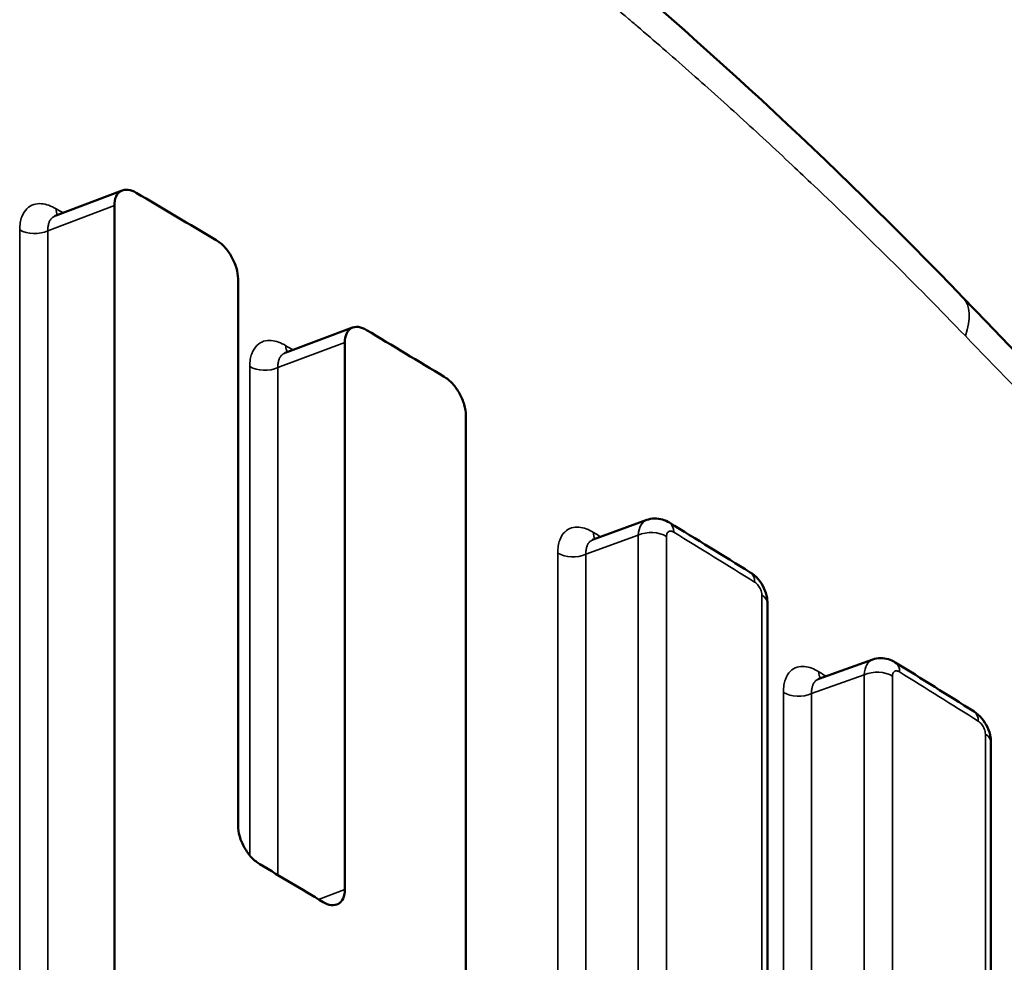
# Model space of a CAD drawing. Header units: millimetres. Extents: x 38 to 2514, y 38 to 1622.
# Tile 231 of 256: x 1598.53 to 1603.23, y 334.82 to 339.32. Entities that reach past the tile are written whole.
import ezdxf

# ---------------------------------------------------------------- set-up
doc = ezdxf.new("R2010")
doc.units = ezdxf.units.MM
doc.header["$LTSCALE"] = 7.692308
doc.layers.add('Visible (ISO)', color=7, linetype='Continuous', lineweight=50)
doc.layers.add('Visible Narrow (ISO)', color=7, linetype='Continuous', lineweight=35)

msp = doc.modelspace()

# ---------------------------------------------------------------- linework, layer by layer
at = {"layer": 'Visible (ISO)'}
for p, q in [((1599.0237, 338.5046), (1598.7039, 338.3825)), ((1598.9862, 333.0749), (1598.9862, 338.433)), ((1599.5765, 338.0833), (1599.5765, 335.4737)), ((1600.1238, 337.8502), (1599.802, 337.7295)), ((1600.0864, 335.1692), (1600.0864, 337.7786)), ((1600.6645, 337.4307), (1600.6645, 332.0725)), ((1601.5276, 336.9322), (1601.2721, 336.8388)), ((1602.1039, 333.9356), (1602.1039, 336.5352)), ((1602.6064, 336.2662), (1602.3494, 336.174)), ((1603.1709, 329.7062), (1603.1709, 335.8716))]:
    msp.add_line(p, q, dxfattribs=at)
for centre, major_axis, ratio, start_param, end_param in [((1456.7593, 272.4293), (199.2011, -14.621), 0.525376, 0.811433, 0.814172), ((1602.6068, 337.5759), (0.4318, 0.4166), 0.385816, 6.283081, 6.28322)]:
    msp.add_ellipse(centre, major_axis=major_axis, ratio=ratio, start_param=start_param, end_param=end_param, dxfattribs=at)
for points in [[(1599.0392, 341.2677), (1600.4184, 340.4144), (1601.7797, 339.2969), (1603.0385, 337.9926)], [(1598.7009, 338.3817), (1598.7009, 338.3817), (1598.7023, 338.3818), (1598.704, 338.3825)], [(1603.0385, 337.9925), (1607.6956, 333.1638), (1612.2222, 328.5203), (1616.4752, 324.1493)], [(1600.19, 337.8385), (1600.3139, 337.7641), (1600.4376, 337.6897), (1600.5612, 337.6151)], [(1599.7985, 337.7286), (1599.7985, 337.7286), (1599.8001, 337.7288), (1599.802, 337.7295)], [(1601.6359, 336.9195), (1601.7649, 336.8404), (1601.8937, 336.7612), (1602.0223, 336.682)], [(1601.268, 336.8379), (1601.268, 336.8379), (1601.2699, 336.838), (1601.2722, 336.8388)], [(1602.7145, 336.2528), (1602.8399, 336.1747), (1602.9651, 336.0965), (1603.0902, 336.0182)], [(1599.6805, 335.2898), (1599.7813, 335.2297), (1599.8821, 335.1695), (1599.9827, 335.1093)]]:
    msp.add_open_spline(points, degree=3, dxfattribs=at)
for points, knots in [([(1599.0906, 338.4933), (1599.0777, 338.501), (1599.0639, 338.5062), (1599.0382, 338.5091), (1599.0264, 338.5068), (1599.0077, 338.4961), (1598.9996, 338.4871), (1598.9888, 338.4633), (1598.9862, 338.4484), (1598.9862, 338.433)], [0.06822331, 0.06822331, 0.06822331, 0.06822331, 0.07376829, 0.07376829, 0.07942752, 0.07942752, 0.08508676, 0.08508676, 0.09074601, 0.09074601, 0.09074601, 0.09074601]), ([(1599.5765, 338.0833), (1599.5765, 338.0987), (1599.5739, 338.1167), (1599.5632, 338.1532), (1599.5551, 338.1718), (1599.5365, 338.2046), (1599.5247, 338.221), (1599.4991, 338.2484), (1599.4853, 338.2595), (1599.4724, 338.2672)], [0.04537374, 0.04537374, 0.04537374, 0.04537374, 0.05103297, 0.05103297, 0.05669223, 0.05669223, 0.06235145, 0.06235145, 0.06790256, 0.06790256, 0.06790256, 0.06790256]), ([(1600.19, 337.8385), (1600.1771, 337.8462), (1600.1635, 337.8515), (1600.138, 337.8545), (1600.1262, 337.8522), (1600.1077, 337.8417), (1600.0996, 337.8327), (1600.089, 337.8089), (1600.0864, 337.794), (1600.0864, 337.7786)], [0.06822331, 0.06822331, 0.06822331, 0.06822331, 0.07376835, 0.07376835, 0.07942763, 0.07942763, 0.08508682, 0.08508682, 0.09074601, 0.09074601, 0.09074601, 0.09074601]), ([(1600.6645, 337.4307), (1600.6645, 337.4461), (1600.6619, 337.4641), (1600.6513, 337.5007), (1600.6433, 337.5193), (1600.6248, 337.5522), (1600.613, 337.5687), (1600.5877, 337.5962), (1600.574, 337.6074), (1600.5612, 337.6151)], [0.04537374, 0.04537374, 0.04537374, 0.04537374, 0.05103297, 0.05103297, 0.05669223, 0.05669223, 0.06235145, 0.06235145, 0.06790249, 0.06790249, 0.06790249, 0.06790249]), ([(1601.5276, 336.9322), (1601.5396, 336.9366), (1601.5524, 336.939), (1601.5778, 336.9396), (1601.5906, 336.9379), (1601.6143, 336.9309), (1601.6255, 336.9259), (1601.6359, 336.9195)], [0, 0, 0, 0, 0.00390267, 0.00390267, 0.00778702, 0.00778702, 0.01152978, 0.01152978, 0.01152978, 0.01152978]), ([(1602.0223, 336.682), (1602.0364, 336.6733), (1602.0492, 336.6621), (1602.0709, 336.6368), (1602.0801, 336.6224), (1602.0942, 336.5922), (1602.0993, 336.5762), (1602.1032, 336.5519), (1602.1039, 336.5435), (1602.1039, 336.5352)], [0, 0, 0, 0, 0.00508615, 0.00508615, 0.01010162, 0.01010162, 0.01507036, 0.01507036, 0.01763378, 0.01763378, 0.01763378, 0.01763378]), ([(1602.6064, 336.2662), (1602.6184, 336.2705), (1602.6312, 336.2728), (1602.6565, 336.2733), (1602.6693, 336.2715), (1602.693, 336.2644), (1602.7042, 336.2592), (1602.7145, 336.2528)], [0, 0, 0, 0, 0.00389241, 0.00389241, 0.00776634, 0.00776634, 0.01151838, 0.01151838, 0.01151838, 0.01151838]), ([(1602.3448, 336.173), (1602.3448, 336.173), (1602.3464, 336.173), (1602.3489, 336.1738), (1602.3491, 336.1739), (1602.3494, 336.174)], [0.008892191, 0.008892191, 0.008892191, 0.008892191, 0.012825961, 0.012825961, 0.013282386, 0.013282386, 0.013282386, 0.013282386]), ([(1603.0902, 336.0182), (1603.1042, 336.0094), (1603.1169, 335.9981), (1603.1384, 335.9727), (1603.1475, 335.9582), (1603.1615, 335.928), (1603.1664, 335.9119), (1603.1702, 335.8878), (1603.1709, 335.8797), (1603.1709, 335.8716)], [0, 0, 0, 0, 0.00508756, 0.00508756, 0.01010452, 0.01010452, 0.01506789, 0.01506789, 0.01756161, 0.01756161, 0.01756161, 0.01756161]), ([(1599.6805, 335.2898), (1599.6676, 335.2975), (1599.6539, 335.3086), (1599.6283, 335.336), (1599.6165, 335.3524), (1599.5979, 335.3852), (1599.5898, 335.4038), (1599.5791, 335.4403), (1599.5765, 335.4583), (1599.5765, 335.4737)], [-0.06789874, -0.06789874, -0.06789874, -0.06789874, -0.06235335, -0.06235335, -0.05669376, -0.05669376, -0.05103456, -0.05103456, -0.04537539, -0.04537539, -0.04537539, -0.04537539]), ([(1600.0864, 335.1692), (1600.0864, 335.1538), (1600.0838, 335.139), (1600.0731, 335.1152), (1600.0651, 335.1062), (1600.0465, 335.0956), (1600.0347, 335.0933), (1600.0092, 335.0964), (1599.9955, 335.1017), (1599.9827, 335.1093)], [-0.0907519, -0.0907519, -0.0907519, -0.0907519, -0.08509265, -0.08509265, -0.0794334, -0.0794334, -0.07377387, -0.07377387, -0.06823279, -0.06823279, -0.06823279, -0.06823279])]:
    msp.add_open_spline(points, degree=3, knots=knots, dxfattribs=at)
at = {"layer": 'Visible Narrow (ISO)'}
for p, q in [((1598.9862, 338.433), (1598.6691, 338.3119)), ((1598.5342, 338.3161), (1598.5342, 332.9288)), ((1598.6691, 338.3119), (1598.6691, 332.9246)), ((1600.0864, 337.7786), (1599.7672, 337.659)), ((1599.6324, 337.6638), (1599.6324, 335.3322)), ((1599.7672, 337.659), (1599.7672, 335.2381)), ((1601.4875, 336.8598), (1601.2375, 336.7684)), ((1601.4875, 336.8598), (1601.4875, 330.6944)), ((1601.6223, 336.8541), (1601.6223, 330.6887)), ((1601.1028, 336.7741), (1601.1028, 330.5633)), ((1601.2375, 336.7684), (1601.2375, 330.5576)), ((1602.0769, 333.9751), (1602.0769, 336.5746)), ((1602.5664, 336.1939), (1602.3149, 336.1036)), ((1602.5664, 336.1939), (1602.5664, 333.5945)), ((1602.7011, 336.1876), (1602.7011, 333.5882)), ((1602.1802, 336.1099), (1602.1802, 333.7531)), ((1602.3149, 336.1036), (1602.3149, 333.6576)), ((1603.1444, 329.7453), (1603.1444, 335.9107)), ((1599.9611, 335.1223), (1600.0864, 335.1692))]:
    msp.add_line(p, q, dxfattribs=at)
for centre, major_axis, ratio, start_param, end_param in [((1455.6708, 257.711), (-200, 0.0003), 0.577351, 3.915258, 3.915498), ((1598.7798, 338.4571), (-0.0509, -0.0861), 0.583988, 5.503341, 5.929814), ((1598.6056, 338.3565), (0.1, 0), 0.57735, 3.916741, 5.399813), ((1602.6068, 337.5759), (0.4318, 0.4166), 0.385816, 5.641828, 6.283081), ((1455.6708, 257.711), (-200, 0.0003), 0.577351, 3.907376, 3.90762), ((1599.8771, 337.8037), (-0.0515, -0.0857), 0.588465, 5.507409, 5.93959), ((1599.7044, 337.7039), (0.1, 0), 0.57735, 3.908863, 5.391935), ((1601.5838, 336.7933), (-0.0583, 0.1381), 0.557218, 6.25583, 7.134885), ((1601.5836, 336.8343), (0.0523, 0.0852), 0.594545, 5.5135, 6.283205), ((1455.6708, 257.711), (-200, 0.0003), 0.577351, 3.89672, 3.89697), ((1601.3464, 336.9124), (-0.0523, -0.0853), 0.59446, 5.512995, 5.952687), ((1601.5495, 336.8145), (-0.1, 0), 0.57735, 3.89708, 5.381285), ((1455.6708, 257.5256), (-200.5, 0.0003), 0.577351, 3.894017, 3.896832), ((1601.1755, 336.8137), (0.1, 0), 0.57735, 3.898213, 5.381285), ((1601.9699, 336.5968), (0.0525, 0.0851), 0.59626, 5.514291, 6.283185), ((1602.0039, 336.5352), (0.1, 0), 0.57735, 6.283185, 7.035359), ((1602.6618, 336.127), (-0.0575, 0.1385), 0.55228, 6.25618, 7.137873), ((1602.6617, 336.1679), (0.0529, 0.0849), 0.598937, 5.51771, 6.283205), ((1455.6708, 257.711), (-200, 0.0003), 0.577351, 3.888835, 3.889089), ((1602.4229, 336.2472), (-0.0529, -0.0849), 0.598853, 5.517215, 5.962297), ((1602.6278, 336.1483), (-0.1, 0), 0.57735, 3.889199, 5.373405), ((1455.6708, 257.5256), (-200.5, 0.0003), 0.577351, 3.886191, 3.888952), ((1602.2535, 336.1492), (0.1, 0), 0.57735, 3.890333, 5.373405), ((1603.0371, 335.9334), (0.0531, 0.0848), 0.600606, 5.518514, 6.283185), ((1603.0709, 335.8716), (0.1, 0), 0.57735, 6.283185, 7.027534)]:
    msp.add_ellipse(centre, major_axis=major_axis, ratio=ratio, start_param=start_param, end_param=end_param, dxfattribs=at)
for points, knots in [([(1603.0489, 337.8101), (1602.9267, 337.9366), (1602.8055, 338.0593), (1602.5637, 338.2989), (1602.4432, 338.4157), (1602.2904, 338.5608), (1602.2562, 338.5931), (1602.1387, 338.7033), (1602.0563, 338.7794), (1601.8919, 338.9289), (1601.81, 339.0022), (1601.6462, 339.1467), (1601.5642, 339.2179), (1601.4688, 339.2995), (1601.4554, 339.3109), (1601.3471, 339.4031), (1601.2517, 339.4828), (1601.0606, 339.6396), (1600.9647, 339.7168), (1600.7976, 339.8489), (1600.7268, 339.9041), (1600.5574, 340.0342), (1600.4582, 340.1089), (1600.2588, 340.2561), (1600.1586, 340.3285), (1599.976, 340.4577), (1599.8943, 340.5145), (1599.6634, 340.6721), (1599.5112, 340.7728), (1599.1989, 340.9721), (1599.0387, 341.0708), (1598.8748, 341.1675)], [0.0000002, 0.0000002, 0.0000002, 0.0000002, 0.0864463, 0.0864463, 0.1744838, 0.1744838, 0.2, 0.2, 0.262628, 0.262628, 0.3258881, 0.3258881, 0.3896343, 0.3896343, 0.4, 0.4, 0.4737406, 0.4737406, 0.5469107, 0.5469107, 0.6, 0.6, 0.6727044, 0.6727044, 0.7438878, 0.7438878, 0.8, 0.8, 0.9, 0.9, 1, 1, 1, 1]), ([(1598.7039, 338.3825), (1598.7004, 338.3811), (1598.697, 338.3794), (1598.6914, 338.3755), (1598.6891, 338.3737), (1598.6839, 338.3685), (1598.6811, 338.3649), (1598.6765, 338.357), (1598.6747, 338.3529), (1598.6715, 338.3433), (1598.6703, 338.3378), (1598.6689, 338.3256), (1598.6687, 338.319), (1598.6691, 338.3119)], [0.5212776, 0.5212776, 0.5212776, 0.5212776, 0.6046687, 0.6046687, 0.6666667, 0.6666667, 0.7553823, 0.7553823, 0.8333333, 0.8333333, 0.9166693, 0.9166693, 1, 1, 1, 1]), ([(1616.5292, 323.9352), (1616.1821, 324.2917), (1615.8346, 324.6484), (1615.4865, 325.0059), (1615.1372, 325.3645), (1614.7871, 325.7238), (1614.4359, 326.0844), (1614.3251, 326.1981), (1614.2142, 326.312), (1614.1032, 326.426), (1613.751, 326.7875), (1613.3975, 327.1505), (1613.0421, 327.5155), (1613.0056, 327.553), (1612.969, 327.5905), (1612.9325, 327.6281), (1612.6579, 327.9102), (1612.3821, 328.1934), (1612.106, 328.477), (1611.8293, 328.7613), (1611.5521, 329.0459), (1611.2753, 329.3303), (1610.9967, 329.6166), (1610.7183, 329.9026), (1610.4411, 330.1874), (1610.3101, 330.3221), (1610.1793, 330.4565), (1610.0489, 330.5906), (1609.7933, 330.8533), (1609.5391, 331.1147), (1609.2868, 331.3742), (1608.9911, 331.6784), (1608.6981, 331.9799), (1608.4086, 332.2778), (1608.1141, 332.581), (1607.8233, 332.8805), (1607.5371, 333.1753), (1607.2408, 333.4805), (1606.9495, 333.7807), (1606.6643, 334.0748), (1606.5178, 334.2258), (1606.3729, 334.3752), (1606.2298, 334.5228), (1606.1168, 334.6394), (1606.0049, 334.7548), (1605.8941, 334.869), (1605.6088, 335.1634), (1605.3311, 335.4501), (1605.0608, 335.7292), (1604.786, 336.0131), (1604.5189, 336.2891), (1604.2591, 336.5577), (1603.9925, 336.8334), (1603.7336, 337.1012), (1603.4822, 337.3614), (1603.3353, 337.5136), (1603.1908, 337.6631), (1603.0489, 337.8101)], [0, 0, 0, 0, 0.072964, 0.072964, 0.072964, 0.146161, 0.146161, 0.146161, 0.169247, 0.169247, 0.169247, 0.242471, 0.242471, 0.242471, 0.25, 0.25, 0.25, 0.306527, 0.306527, 0.306527, 0.363177, 0.363177, 0.363177, 0.420213, 0.420213, 0.420213, 0.447177, 0.447177, 0.447177, 0.5, 0.5, 0.5, 0.561907, 0.561907, 0.561907, 0.624889, 0.624889, 0.624889, 0.690093, 0.690093, 0.690093, 0.723574, 0.723574, 0.723574, 0.75, 0.75, 0.75, 0.818101, 0.818101, 0.818101, 0.88735, 0.88735, 0.88735, 0.95844, 0.95844, 0.95844, 1, 1, 1, 1]), ([(1599.802, 337.7295), (1599.7984, 337.7282), (1599.7949, 337.7264), (1599.7893, 337.7225), (1599.7871, 337.7207), (1599.7819, 337.7155), (1599.7791, 337.7119), (1599.7746, 337.7041), (1599.7727, 337.6999), (1599.7696, 337.6904), (1599.7684, 337.6848), (1599.767, 337.6727), (1599.7668, 337.6661), (1599.7672, 337.659)], [0.5195083, 0.5195083, 0.5195083, 0.5195083, 0.6046687, 0.6046687, 0.6666667, 0.6666667, 0.7553823, 0.7553823, 0.8333333, 0.8333333, 0.9166693, 0.9166693, 1, 1, 1, 1]), ([(1601.6565, 336.8739), (1601.6543, 336.8752), (1601.6523, 336.8762), (1601.6503, 336.877), (1601.6491, 336.8774), (1601.6479, 336.8778), (1601.6467, 336.8781), (1601.6445, 336.8787), (1601.6423, 336.879), (1601.6404, 336.8789), (1601.6397, 336.8789), (1601.639, 336.8789), (1601.6383, 336.8788), (1601.6366, 336.8786), (1601.6351, 336.8781), (1601.6336, 336.8775), (1601.633, 336.8772), (1601.6324, 336.8769), (1601.6318, 336.8765), (1601.6304, 336.8756), (1601.629, 336.8744), (1601.6279, 336.873), (1601.6276, 336.8726), (1601.6272, 336.8722), (1601.6269, 336.8718), (1601.626, 336.8704), (1601.6251, 336.8688), (1601.6244, 336.867), (1601.6241, 336.8662), (1601.6239, 336.8654), (1601.6236, 336.8646), (1601.6231, 336.8626), (1601.6227, 336.8605), (1601.6225, 336.858), (1601.6223, 336.8568), (1601.6223, 336.8555), (1601.6223, 336.8541)], [0.0000003, 0.0000003, 0.0000003, 0.0000003, 0.1025361, 0.1025361, 0.1025361, 0.1666667, 0.1666667, 0.1666667, 0.289236, 0.289236, 0.289236, 0.3333333, 0.3333333, 0.3333333, 0.4488843, 0.4488843, 0.4488843, 0.5, 0.5, 0.5, 0.6307681, 0.6307681, 0.6307681, 0.6666667, 0.6666667, 0.6666667, 0.7841767, 0.7841767, 0.7841767, 0.8333333, 0.8333333, 0.8333333, 0.9439466, 0.9439466, 0.9439466, 1, 1, 1, 1]), ([(1601.2721, 336.8388), (1601.2685, 336.8375), (1601.265, 336.8357), (1601.2593, 336.8318), (1601.2571, 336.83), (1601.252, 336.8248), (1601.2492, 336.8213), (1601.2448, 336.8135), (1601.2429, 336.8093), (1601.2399, 336.7998), (1601.2387, 336.7943), (1601.2373, 336.7822), (1601.2371, 336.7755), (1601.2375, 336.7684)], [0.5171701, 0.5171701, 0.5171701, 0.5171701, 0.6046687, 0.6046687, 0.6666667, 0.6666667, 0.7553823, 0.7553823, 0.8333333, 0.8333333, 0.9166693, 0.9166693, 1, 1, 1, 1]), ([(1602.0769, 336.5746), (1602.0769, 336.5788), (1602.0764, 336.5829), (1602.0755, 336.5871), (1602.0746, 336.5913), (1602.0733, 336.5955), (1602.0718, 336.5994), (1602.0702, 336.6033), (1602.0685, 336.6069), (1602.0665, 336.6103), (1602.0646, 336.6138), (1602.0624, 336.617), (1602.0601, 336.6201), (1602.0577, 336.6232), (1602.0551, 336.6262), (1602.0523, 336.6289), (1602.0494, 336.6316), (1602.0463, 336.6342), (1602.0429, 336.6363)], [0.0000004, 0.0000004, 0.0000004, 0.0000004, 0.1666667, 0.1666667, 0.1666667, 0.3333333, 0.3333333, 0.3333333, 0.5, 0.5, 0.5, 0.6666667, 0.6666667, 0.6666667, 0.8333333, 0.8333333, 0.8333333, 1, 1, 1, 1]), ([(1602.735, 336.2072), (1602.7329, 336.2085), (1602.7308, 336.2095), (1602.7289, 336.2103), (1602.7277, 336.2108), (1602.7265, 336.2112), (1602.7253, 336.2115), (1602.7231, 336.2121), (1602.721, 336.2123), (1602.7191, 336.2123), (1602.7184, 336.2123), (1602.7177, 336.2123), (1602.717, 336.2122), (1602.7153, 336.212), (1602.7138, 336.2115), (1602.7124, 336.2109), (1602.7118, 336.2106), (1602.7112, 336.2103), (1602.7106, 336.2099), (1602.7091, 336.209), (1602.7078, 336.2079), (1602.7067, 336.2065), (1602.7063, 336.2061), (1602.706, 336.2057), (1602.7057, 336.2053), (1602.7048, 336.2039), (1602.7039, 336.2023), (1602.7032, 336.2005), (1602.7029, 336.1997), (1602.7027, 336.1989), (1602.7024, 336.198), (1602.7019, 336.1961), (1602.7015, 336.1939), (1602.7013, 336.1915), (1602.7012, 336.1903), (1602.7011, 336.189), (1602.7011, 336.1876)], [0.0000003, 0.0000003, 0.0000003, 0.0000003, 0.1025361, 0.1025361, 0.1025361, 0.1666667, 0.1666667, 0.1666667, 0.289236, 0.289236, 0.289236, 0.3333333, 0.3333333, 0.3333333, 0.4488843, 0.4488843, 0.4488843, 0.5, 0.5, 0.5, 0.6307681, 0.6307681, 0.6307681, 0.6666667, 0.6666667, 0.6666667, 0.7841767, 0.7841767, 0.7841767, 0.8333333, 0.8333333, 0.8333333, 0.9439466, 0.9439466, 0.9439466, 1, 1, 1, 1]), ([(1602.3494, 336.174), (1602.3457, 336.1727), (1602.3421, 336.1709), (1602.3365, 336.167), (1602.3343, 336.1651), (1602.3292, 336.16), (1602.3265, 336.1564), (1602.322, 336.1486), (1602.3202, 336.1445), (1602.3172, 336.135), (1602.316, 336.1295), (1602.3147, 336.1174), (1602.3145, 336.1108), (1602.3149, 336.1036)], [0.5154791, 0.5154791, 0.5154791, 0.5154791, 0.6046687, 0.6046687, 0.6666667, 0.6666667, 0.7553823, 0.7553823, 0.8333333, 0.8333333, 0.9166693, 0.9166693, 1, 1, 1, 1]), ([(1603.1444, 335.9107), (1603.1444, 335.9149), (1603.1439, 335.919), (1603.143, 335.9232), (1603.1421, 335.9274), (1603.1408, 335.9316), (1603.1393, 335.9355), (1603.1378, 335.9394), (1603.136, 335.943), (1603.1341, 335.9465), (1603.1322, 335.95), (1603.13, 335.9532), (1603.1277, 335.9563), (1603.1254, 335.9594), (1603.1228, 335.9624), (1603.12, 335.9651), (1603.1172, 335.9679), (1603.114, 335.9704), (1603.1106, 335.9725)], [0.0000004, 0.0000004, 0.0000004, 0.0000004, 0.1666667, 0.1666667, 0.1666667, 0.3333333, 0.3333333, 0.3333333, 0.5, 0.5, 0.5, 0.6666667, 0.6666667, 0.6666667, 0.8333333, 0.8333333, 0.8333333, 1, 1, 1, 1])]:
    msp.add_open_spline(points, degree=3, knots=knots, dxfattribs=at)
for points in [[(1598.7083, 338.4167), (1598.6966, 338.4237), (1598.6729, 338.4348), (1598.6379, 338.4429), (1598.6007, 338.4398), (1598.5671, 338.4205), (1598.5417, 338.3815), (1598.5342, 338.3409), (1598.5342, 338.3161)], [(1599.8051, 337.7636), (1599.7934, 337.7706), (1599.77, 337.7819), (1599.7353, 337.7901), (1599.6983, 337.7872), (1599.665, 337.7681), (1599.6398, 337.7292), (1599.6324, 337.6886), (1599.6324, 337.6638)], [(1601.2736, 336.8729), (1601.262, 336.8799), (1601.2389, 336.8913), (1601.2045, 336.8998), (1601.168, 336.8971), (1601.1351, 336.8781), (1601.1101, 336.8394), (1601.1028, 336.7989), (1601.1028, 336.7741)], [(1602.3496, 336.2079), (1602.3382, 336.215), (1602.3152, 336.2265), (1602.2811, 336.2351), (1602.2449, 336.2326), (1602.2122, 336.2138), (1602.1875, 336.1752), (1602.1803, 336.1347), (1602.1802, 336.1099)]]:
    msp.add_open_spline(points, degree=3, dxfattribs=at)

doc.saveas('drawing.dxf')
